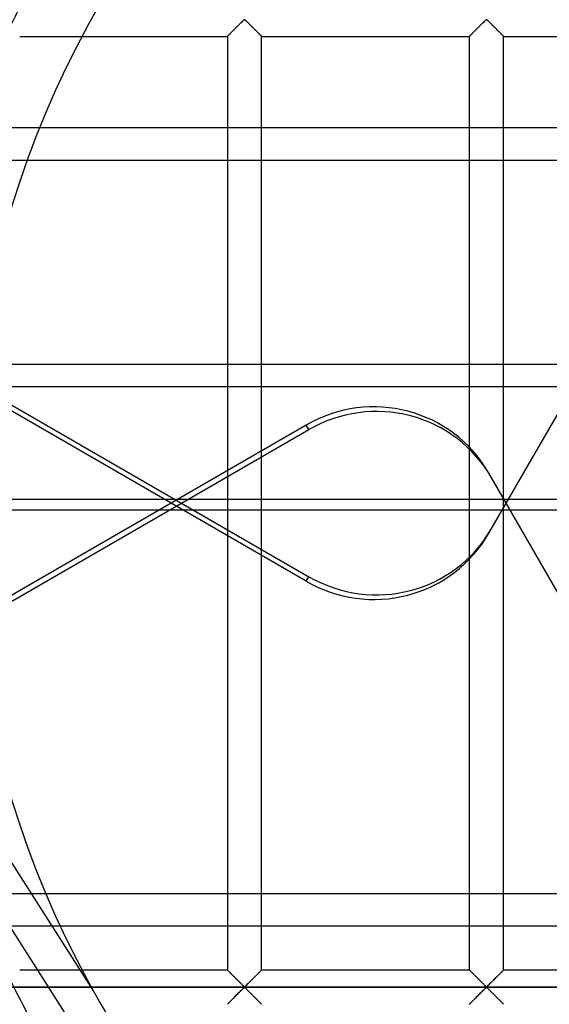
# Model space of a CAD drawing. Header units: millimetres. Extents: x -455 to 455, y -455 to 455.
# Tile 29 of 58: x -138 to -61, y -73 to 70. Entities that reach past the tile are written whole.
import ezdxf

# ---------------------------------------------------------------- set-up
doc = ezdxf.new("R2010")
doc.units = ezdxf.units.MM
doc.layers.add('MAIN-1', color=7, linetype='Continuous')
doc.layers.add('MAIN-2', color=7, linetype='Continuous')

msp = doc.modelspace()

# ---------------------------------------------------------------- linework, layer by layer
at = {"layer": 'MAIN-1'}
for p, q in [((-105.83, 70.2), (-105.74, 70.28)), ((-105.74, 70.28), (-105.62, 70.35)), ((-105.62, 70.35), (-105.55, 70.31)), ((-105.55, 70.31), (-105.5, 70.27)), ((-105.5, 70.27), (-105.44, 70.22)), ((-105.44, 70.22), (-105.39, 70.17)), ((-70.62, 70.2), (-70.53, 70.28)), ((-70.53, 70.28), (-70.42, 70.35)), ((-70.42, 70.35), (-70.34, 70.31)), ((-70.34, 70.31), (-70.29, 70.27)), ((-70.29, 70.27), (-70.24, 70.22)), ((-70.24, 70.22), (-70.18, 70.17)), ((-107.3, 68.74), (-107.19, 68.85)), ((-107.19, 68.85), (-107.07, 68.97)), ((-107.07, 68.97), (-106.96, 69.08)), ((-106.96, 69.08), (-106.84, 69.2)), ((-106.84, 69.2), (-106.72, 69.32)), ((-106.72, 69.32), (-106.6, 69.44)), ((-106.6, 69.44), (-106.48, 69.56)), ((-106.48, 69.56), (-106.36, 69.68)), ((-106.36, 69.68), (-106.25, 69.79)), ((-106.25, 69.79), (-106.14, 69.9)), ((-106.14, 69.9), (-106.03, 70.01)), ((-106.03, 70.01), (-105.93, 70.11)), ((-105.93, 70.11), (-105.83, 70.2)), ((-105.39, 70.17), (-105.33, 70.12)), ((-105.33, 70.12), (-105.28, 70.06)), ((-105.28, 70.06), (-105.22, 70)), ((-105.22, 70), (-105.16, 69.94)), ((-105.16, 69.94), (-105.09, 69.88)), ((-105.09, 69.88), (-105.03, 69.82)), ((-105.03, 69.82), (-104.97, 69.75)), ((-104.97, 69.75), (-104.9, 69.69)), ((-104.9, 69.69), (-104.83, 69.62)), ((-104.83, 69.62), (-104.77, 69.56)), ((-104.77, 69.56), (-104.7, 69.49)), ((-104.7, 69.49), (-104.63, 69.42)), ((-104.63, 69.42), (-104.56, 69.35)), ((-104.56, 69.35), (-104.49, 69.28)), ((-104.49, 69.28), (-104.42, 69.21)), ((-104.42, 69.21), (-104.35, 69.14)), ((-104.35, 69.14), (-104.29, 69.08)), ((-104.29, 69.08), (-104.22, 69.01)), ((-104.22, 69.01), (-104.15, 68.94)), ((-104.15, 68.94), (-104.08, 68.87)), ((-104.08, 68.87), (-104.02, 68.81)), ((-104.02, 68.81), (-103.95, 68.74)), ((-72.09, 68.74), (-71.98, 68.85)), ((-71.98, 68.85), (-71.87, 68.97)), ((-71.87, 68.97), (-71.75, 69.08)), ((-71.75, 69.08), (-71.63, 69.2)), ((-71.63, 69.2), (-71.51, 69.32)), ((-71.51, 69.32), (-71.39, 69.44)), ((-71.39, 69.44), (-71.27, 69.56)), ((-71.27, 69.56), (-71.15, 69.68)), ((-71.15, 69.68), (-71.04, 69.79)), ((-71.04, 69.79), (-70.93, 69.9)), ((-70.93, 69.9), (-70.82, 70.01)), ((-70.82, 70.01), (-70.72, 70.11)), ((-70.72, 70.11), (-70.62, 70.2)), ((-70.18, 70.17), (-70.13, 70.12)), ((-70.13, 70.12), (-70.07, 70.06)), ((-70.07, 70.06), (-70.01, 70)), ((-70.01, 70), (-69.95, 69.94)), ((-69.95, 69.94), (-69.89, 69.88)), ((-69.89, 69.88), (-69.82, 69.82)), ((-69.82, 69.82), (-69.76, 69.75)), ((-69.76, 69.75), (-69.69, 69.69)), ((-69.69, 69.69), (-69.63, 69.62)), ((-69.63, 69.62), (-69.56, 69.56)), ((-69.56, 69.56), (-69.49, 69.49)), ((-69.49, 69.49), (-69.42, 69.42)), ((-69.42, 69.42), (-69.35, 69.35)), ((-69.35, 69.35), (-69.28, 69.28)), ((-69.28, 69.28), (-69.22, 69.21)), ((-69.22, 69.21), (-69.15, 69.14)), ((-69.15, 69.14), (-69.08, 69.08)), ((-69.08, 69.08), (-69.01, 69.01)), ((-69.01, 69.01), (-68.94, 68.94)), ((-68.94, 68.94), (-68.88, 68.87)), ((-68.88, 68.87), (-68.81, 68.81)), ((-68.81, 68.81), (-68.75, 68.74)), ((-138.33, 67.92), (-108.12, 67.92)), ((-108.12, 67.92), (-108.1, 67.94)), ((-108.12, 67.92), (-108.12, -67.92)), ((-108.12, 67.92), (-108.12, 67.92)), ((-108.1, 67.94), (-108.06, 67.98)), ((-108.06, 67.98), (-108.02, 68.03)), ((-108.02, 68.03), (-107.96, 68.08)), ((-107.96, 68.08), (-107.89, 68.16)), ((-107.89, 68.16), (-107.8, 68.24)), ((-107.8, 68.24), (-107.72, 68.33)), ((-107.72, 68.33), (-107.62, 68.42)), ((-107.62, 68.42), (-107.52, 68.52)), ((-107.52, 68.52), (-107.41, 68.63)), ((-107.41, 68.63), (-107.3, 68.74)), ((-103.95, 68.74), (-103.89, 68.68)), ((-103.89, 68.68), (-103.83, 68.62)), ((-103.83, 68.62), (-103.77, 68.56)), ((-103.77, 68.56), (-103.71, 68.5)), ((-103.71, 68.5), (-103.65, 68.44)), ((-103.65, 68.44), (-103.59, 68.38)), ((-103.59, 68.38), (-103.54, 68.33)), ((-103.54, 68.33), (-103.49, 68.28)), ((-103.49, 68.28), (-103.44, 68.23)), ((-103.44, 68.23), (-103.39, 68.18)), ((-103.39, 68.18), (-103.35, 68.14)), ((-103.35, 68.14), (-103.31, 68.1)), ((-103.31, 68.1), (-103.27, 68.06)), ((-103.27, 68.06), (-103.24, 68.03)), ((-103.24, 68.03), (-103.21, 68)), ((-103.21, 68), (-103.18, 67.97)), ((-103.18, 67.97), (-103.16, 67.95)), ((-103.16, 67.95), (-103.15, 67.94)), ((-103.15, 67.94), (-103.14, 67.93)), ((-103.14, 67.93), (-103.13, 67.92)), ((-103.13, -67.92), (-103.13, 67.92)), ((-103.13, 67.92), (-103.13, 67.92)), ((-103.13, 67.92), (-72.92, 67.92)), ((-72.92, 67.92), (-72.92, -67.92)), ((-72.92, 67.92), (-72.91, 67.92)), ((-72.91, 67.92), (-72.89, 67.94)), ((-72.89, 67.94), (-72.85, 67.98)), ((-72.85, 67.98), (-72.81, 68.03)), ((-72.81, 68.03), (-72.75, 68.08)), ((-72.75, 68.08), (-72.68, 68.16)), ((-72.68, 68.16), (-72.6, 68.24)), ((-72.6, 68.24), (-72.51, 68.33)), ((-72.51, 68.33), (-72.41, 68.42)), ((-72.41, 68.42), (-72.31, 68.52)), ((-72.31, 68.52), (-72.2, 68.63)), ((-72.2, 68.63), (-72.09, 68.74)), ((-68.75, 68.74), (-68.68, 68.68)), ((-68.68, 68.68), (-68.62, 68.62)), ((-68.62, 68.62), (-68.56, 68.56)), ((-68.56, 68.56), (-68.5, 68.5)), ((-68.5, 68.5), (-68.44, 68.44)), ((-68.44, 68.44), (-68.39, 68.38)), ((-68.39, 68.38), (-68.33, 68.33)), ((-68.33, 68.33), (-68.28, 68.28)), ((-68.28, 68.28), (-68.23, 68.23)), ((-68.23, 68.23), (-68.18, 68.18)), ((-68.18, 68.18), (-68.14, 68.14)), ((-68.14, 68.14), (-68.1, 68.1)), ((-68.1, 68.1), (-68.06, 68.06)), ((-68.06, 68.06), (-68.03, 68.03)), ((-68.03, 68.03), (-68, 68)), ((-68, 68), (-67.97, 67.97)), ((-67.97, 67.97), (-67.95, 67.95)), ((-67.95, 67.95), (-67.94, 67.94)), ((-67.94, 67.94), (-67.93, 67.93)), ((-67.93, 67.93), (-67.92, 67.92)), ((-67.92, -67.92), (-67.92, 67.92)), ((-67.92, 67.92), (-67.92, 67.92)), ((-67.92, 67.92), (-37.71, 67.92)), ((-138.33, -67.92), (-108.12, -67.92)), ((-108.11, -67.93), (-108.12, -67.92)), ((-108.12, -67.92), (-108.12, -67.92)), ((-108.1, -67.94), (-108.11, -67.93)), ((-108.09, -67.95), (-108.1, -67.94)), ((-108.07, -67.97), (-108.09, -67.95)), ((-108.04, -68), (-108.07, -67.97)), ((-108.01, -68.03), (-108.04, -68)), ((-107.98, -68.06), (-108.01, -68.03)), ((-107.94, -68.1), (-107.98, -68.06)), ((-107.9, -68.14), (-107.94, -68.1)), ((-107.86, -68.18), (-107.9, -68.14)), ((-107.81, -68.23), (-107.86, -68.18)), ((-107.76, -68.28), (-107.81, -68.23)), ((-107.71, -68.33), (-107.76, -68.28)), ((-107.66, -68.38), (-107.71, -68.33)), ((-107.6, -68.44), (-107.66, -68.38)), ((-107.54, -68.5), (-107.6, -68.44)), ((-107.48, -68.56), (-107.54, -68.5)), ((-107.42, -68.62), (-107.48, -68.56)), ((-107.36, -68.68), (-107.42, -68.62)), ((-107.3, -68.74), (-107.36, -68.68)), ((-107.23, -68.81), (-107.3, -68.74)), ((-103.95, -68.74), (-104.06, -68.85)), ((-103.84, -68.63), (-103.95, -68.74)), ((-103.73, -68.52), (-103.84, -68.63)), ((-103.63, -68.42), (-103.73, -68.52)), ((-103.53, -68.33), (-103.63, -68.42)), ((-103.45, -68.24), (-103.53, -68.33)), ((-103.36, -68.16), (-103.45, -68.24)), ((-103.29, -68.08), (-103.36, -68.16)), ((-103.23, -68.03), (-103.29, -68.08)), ((-103.19, -67.98), (-103.23, -68.03)), ((-103.15, -67.94), (-103.19, -67.98)), ((-103.13, -67.92), (-103.15, -67.94)), ((-103.13, -67.92), (-103.13, -67.92)), ((-103.13, -67.92), (-72.92, -67.92)), ((-72.91, -67.92), (-72.92, -67.92)), ((-72.91, -67.93), (-72.91, -67.92)), ((-72.9, -67.94), (-72.91, -67.93)), ((-72.88, -67.95), (-72.9, -67.94)), ((-72.86, -67.97), (-72.88, -67.95)), ((-72.83, -68), (-72.86, -67.97)), ((-72.81, -68.03), (-72.83, -68)), ((-72.77, -68.06), (-72.81, -68.03)), ((-72.74, -68.1), (-72.77, -68.06)), ((-72.7, -68.14), (-72.74, -68.1)), ((-72.65, -68.18), (-72.7, -68.14)), ((-72.61, -68.23), (-72.65, -68.18)), ((-72.56, -68.28), (-72.61, -68.23)), ((-72.5, -68.33), (-72.56, -68.28)), ((-72.45, -68.38), (-72.5, -68.33)), ((-72.39, -68.44), (-72.45, -68.38)), ((-72.33, -68.5), (-72.39, -68.44)), ((-72.27, -68.56), (-72.33, -68.5)), ((-72.21, -68.62), (-72.27, -68.56)), ((-72.15, -68.68), (-72.21, -68.62)), ((-72.09, -68.74), (-72.15, -68.68)), ((-72.02, -68.81), (-72.09, -68.74)), ((-68.74, -68.74), (-68.85, -68.85)), ((-68.63, -68.63), (-68.74, -68.74)), ((-68.52, -68.52), (-68.63, -68.63)), ((-68.42, -68.42), (-68.52, -68.52)), ((-68.33, -68.33), (-68.42, -68.42)), ((-68.24, -68.24), (-68.33, -68.33)), ((-68.16, -68.16), (-68.24, -68.24)), ((-68.09, -68.08), (-68.16, -68.16)), ((-68.03, -68.03), (-68.09, -68.08)), ((-67.98, -67.98), (-68.03, -68.03)), ((-67.95, -67.94), (-67.98, -67.98)), ((-67.92, -67.92), (-67.95, -67.94)), ((-67.92, -67.92), (-67.92, -67.92)), ((-67.92, -67.92), (-37.71, -67.92)), ((-107.17, -68.87), (-107.23, -68.81)), ((-107.1, -68.94), (-107.17, -68.87)), ((-107.03, -69.01), (-107.1, -68.94)), ((-106.96, -69.08), (-107.03, -69.01)), ((-106.9, -69.14), (-106.96, -69.08)), ((-106.83, -69.21), (-106.9, -69.14)), ((-106.76, -69.28), (-106.83, -69.21)), ((-106.69, -69.35), (-106.76, -69.28)), ((-106.62, -69.42), (-106.69, -69.35)), ((-106.55, -69.49), (-106.62, -69.42)), ((-106.48, -69.56), (-106.55, -69.49)), ((-106.42, -69.62), (-106.48, -69.56)), ((-106.35, -69.69), (-106.42, -69.62)), ((-106.28, -69.75), (-106.35, -69.69)), ((-106.22, -69.82), (-106.28, -69.75)), ((-106.16, -69.88), (-106.22, -69.82)), ((-106.09, -69.94), (-106.16, -69.88)), ((-106.03, -70), (-106.09, -69.94)), ((-105.97, -70.06), (-106.03, -70)), ((-105.92, -70.12), (-105.97, -70.06)), ((-105.86, -70.17), (-105.92, -70.12)), ((-105.81, -70.22), (-105.86, -70.17)), ((-105.42, -70.2), (-105.51, -70.28)), ((-105.32, -70.11), (-105.42, -70.2)), ((-105.22, -70.01), (-105.32, -70.11)), ((-105.11, -69.9), (-105.22, -70.01)), ((-105, -69.79), (-105.11, -69.9)), ((-104.89, -69.68), (-105, -69.79)), ((-104.77, -69.56), (-104.89, -69.68)), ((-104.65, -69.44), (-104.77, -69.56)), ((-104.53, -69.32), (-104.65, -69.44)), ((-104.41, -69.2), (-104.53, -69.32)), ((-104.29, -69.08), (-104.41, -69.2)), ((-104.18, -68.97), (-104.29, -69.08)), ((-104.06, -68.85), (-104.18, -68.97)), ((-71.96, -68.87), (-72.02, -68.81)), ((-71.89, -68.94), (-71.96, -68.87)), ((-71.82, -69.01), (-71.89, -68.94)), ((-71.76, -69.08), (-71.82, -69.01)), ((-71.69, -69.14), (-71.76, -69.08)), ((-71.62, -69.21), (-71.69, -69.14)), ((-71.55, -69.28), (-71.62, -69.21)), ((-71.48, -69.35), (-71.55, -69.28)), ((-71.41, -69.42), (-71.48, -69.35)), ((-71.34, -69.49), (-71.41, -69.42)), ((-71.28, -69.56), (-71.34, -69.49)), ((-71.21, -69.62), (-71.28, -69.56)), ((-71.14, -69.69), (-71.21, -69.62)), ((-71.08, -69.75), (-71.14, -69.69)), ((-71.01, -69.82), (-71.08, -69.75)), ((-70.95, -69.88), (-71.01, -69.82)), ((-70.88, -69.94), (-70.95, -69.88)), ((-70.82, -70), (-70.88, -69.94)), ((-70.76, -70.06), (-70.82, -70)), ((-70.71, -70.12), (-70.76, -70.06)), ((-70.65, -70.17), (-70.71, -70.12)), ((-70.6, -70.22), (-70.65, -70.17)), ((-70.21, -70.2), (-70.3, -70.28)), ((-70.11, -70.11), (-70.21, -70.2)), ((-70.01, -70.01), (-70.11, -70.11)), ((-69.91, -69.9), (-70.01, -70.01)), ((-69.79, -69.79), (-69.91, -69.9)), ((-69.68, -69.68), (-69.79, -69.79)), ((-69.56, -69.56), (-69.68, -69.68)), ((-69.45, -69.44), (-69.56, -69.56)), ((-69.33, -69.32), (-69.45, -69.44)), ((-69.21, -69.2), (-69.33, -69.32)), ((-69.09, -69.08), (-69.21, -69.2)), ((-68.97, -68.97), (-69.09, -69.08)), ((-68.85, -68.85), (-68.97, -68.97)), ((422.5, -70.42), (-422.5, -70.42)), ((-106.96, -71.75), (-106.84, -71.63)), ((-106.84, -71.63), (-106.72, -71.51)), ((-106.72, -71.51), (-106.6, -71.39)), ((-106.6, -71.39), (-106.48, -71.27)), ((-106.48, -71.27), (-106.36, -71.16)), ((-106.36, -71.16), (-106.25, -71.04)), ((-106.25, -71.04), (-106.14, -70.93)), ((-106.14, -70.93), (-106.03, -70.83)), ((-106.03, -70.83), (-105.93, -70.73)), ((-105.93, -70.73), (-105.83, -70.64)), ((-105.83, -70.64), (-105.74, -70.55)), ((-105.75, -70.27), (-105.81, -70.22)), ((-105.7, -70.31), (-105.75, -70.27)), ((-105.74, -70.55), (-105.62, -70.49)), ((-105.62, -70.35), (-105.7, -70.31)), ((-105.51, -70.28), (-105.62, -70.35)), ((-105.62, -70.49), (-105.55, -70.52)), ((-105.55, -70.52), (-105.5, -70.56)), ((-105.5, -70.56), (-105.44, -70.61)), ((-105.44, -70.61), (-105.39, -70.66)), ((-105.39, -70.66), (-105.33, -70.72)), ((-105.33, -70.72), (-105.28, -70.77)), ((-105.28, -70.77), (-105.22, -70.83)), ((-105.22, -70.83), (-105.16, -70.89)), ((-105.16, -70.89), (-105.09, -70.95)), ((-105.09, -70.95), (-105.03, -71.01)), ((-105.03, -71.01), (-104.97, -71.08)), ((-104.97, -71.08), (-104.9, -71.15)), ((-104.9, -71.15), (-104.83, -71.21)), ((-104.83, -71.21), (-104.77, -71.28)), ((-104.77, -71.28), (-104.7, -71.35)), ((-104.7, -71.35), (-104.63, -71.41)), ((-104.63, -71.41), (-104.56, -71.48)), ((-104.56, -71.48), (-104.49, -71.55)), ((-104.49, -71.55), (-104.42, -71.62)), ((-104.42, -71.62), (-104.35, -71.69)), ((-71.75, -71.75), (-71.63, -71.63)), ((-71.63, -71.63), (-71.51, -71.51)), ((-71.51, -71.51), (-71.39, -71.39)), ((-71.39, -71.39), (-71.27, -71.27)), ((-71.27, -71.27), (-71.15, -71.16)), ((-71.15, -71.16), (-71.04, -71.04)), ((-71.04, -71.04), (-70.93, -70.93)), ((-70.93, -70.93), (-70.82, -70.83)), ((-70.82, -70.83), (-70.72, -70.73)), ((-70.72, -70.73), (-70.62, -70.64)), ((-70.62, -70.64), (-70.53, -70.55)), ((-70.54, -70.27), (-70.6, -70.22)), ((-70.49, -70.31), (-70.54, -70.27)), ((-70.53, -70.55), (-70.42, -70.49)), ((-70.42, -70.35), (-70.49, -70.31)), ((-70.3, -70.28), (-70.42, -70.35)), ((-70.42, -70.49), (-70.34, -70.52)), ((-70.34, -70.52), (-70.29, -70.56)), ((-70.29, -70.56), (-70.24, -70.61)), ((-70.24, -70.61), (-70.18, -70.66)), ((-70.18, -70.66), (-70.13, -70.72)), ((-70.13, -70.72), (-70.07, -70.77)), ((-70.07, -70.77), (-70.01, -70.83)), ((-70.01, -70.83), (-69.95, -70.89)), ((-69.95, -70.89), (-69.89, -70.95)), ((-69.89, -70.95), (-69.82, -71.01)), ((-69.82, -71.01), (-69.76, -71.08)), ((-69.76, -71.08), (-69.69, -71.15)), ((-69.69, -71.15), (-69.63, -71.21)), ((-69.63, -71.21), (-69.56, -71.28)), ((-69.56, -71.28), (-69.49, -71.35)), ((-69.49, -71.35), (-69.42, -71.41)), ((-69.42, -71.41), (-69.35, -71.48)), ((-69.35, -71.48), (-69.28, -71.55)), ((-69.28, -71.55), (-69.22, -71.62)), ((-69.22, -71.62), (-69.15, -71.69)), ((-108.12, -72.91), (-108.1, -72.89)), ((-108.12, -72.92), (-108.12, -72.91)), ((-108.1, -72.89), (-108.06, -72.86)), ((-108.06, -72.86), (-108.02, -72.81)), ((-108.02, -72.81), (-107.96, -72.75)), ((-107.96, -72.75), (-107.89, -72.68)), ((-107.89, -72.68), (-107.8, -72.6)), ((-107.8, -72.6), (-107.72, -72.51)), ((-107.72, -72.51), (-107.62, -72.41)), ((-107.62, -72.41), (-107.52, -72.31)), ((-107.52, -72.31), (-107.41, -72.2)), ((-107.41, -72.2), (-107.3, -72.1)), ((-107.3, -72.1), (-107.19, -71.98)), ((-107.19, -71.98), (-107.07, -71.87)), ((-107.07, -71.87), (-106.96, -71.75)), ((-104.35, -71.69), (-104.29, -71.76)), ((-104.29, -71.76), (-104.22, -71.83)), ((-104.22, -71.83), (-104.15, -71.89)), ((-104.15, -71.89), (-104.08, -71.96)), ((-104.08, -71.96), (-104.02, -72.02)), ((-104.02, -72.02), (-103.95, -72.09)), ((-103.95, -72.09), (-103.89, -72.15)), ((-103.89, -72.15), (-103.83, -72.21)), ((-103.83, -72.21), (-103.77, -72.27)), ((-103.77, -72.27), (-103.71, -72.33)), ((-103.71, -72.33), (-103.65, -72.39)), ((-103.65, -72.39), (-103.59, -72.45)), ((-103.59, -72.45), (-103.54, -72.5)), ((-103.54, -72.5), (-103.49, -72.56)), ((-103.49, -72.56), (-103.44, -72.61)), ((-103.44, -72.61), (-103.39, -72.65)), ((-103.39, -72.65), (-103.35, -72.7)), ((-103.35, -72.7), (-103.31, -72.74)), ((-103.31, -72.74), (-103.27, -72.77)), ((-103.27, -72.77), (-103.24, -72.81)), ((-103.24, -72.81), (-103.21, -72.84)), ((-103.21, -72.84), (-103.18, -72.86)), ((-103.18, -72.86), (-103.16, -72.88)), ((-103.16, -72.88), (-103.15, -72.9)), ((-103.15, -72.9), (-103.14, -72.91)), ((-103.14, -72.91), (-103.13, -72.91)), ((-103.13, -72.91), (-103.13, -72.92)), ((-72.92, -72.92), (-72.91, -72.91)), ((-72.91, -72.91), (-72.89, -72.89)), ((-72.89, -72.89), (-72.85, -72.86)), ((-72.85, -72.86), (-72.81, -72.81)), ((-72.81, -72.81), (-72.75, -72.75)), ((-72.75, -72.75), (-72.68, -72.68)), ((-72.68, -72.68), (-72.6, -72.6)), ((-72.6, -72.6), (-72.51, -72.51)), ((-72.51, -72.51), (-72.41, -72.41)), ((-72.41, -72.41), (-72.31, -72.31)), ((-72.31, -72.31), (-72.2, -72.2)), ((-72.2, -72.2), (-72.09, -72.1)), ((-72.09, -72.1), (-71.98, -71.98)), ((-71.98, -71.98), (-71.87, -71.87)), ((-71.87, -71.87), (-71.75, -71.75)), ((-69.15, -71.69), (-69.08, -71.76)), ((-69.08, -71.76), (-69.01, -71.83)), ((-69.01, -71.83), (-68.94, -71.89)), ((-68.94, -71.89), (-68.88, -71.96)), ((-68.88, -71.96), (-68.81, -72.02)), ((-68.81, -72.02), (-68.75, -72.09)), ((-68.75, -72.09), (-68.68, -72.15)), ((-68.68, -72.15), (-68.62, -72.21)), ((-68.62, -72.21), (-68.56, -72.27)), ((-68.56, -72.27), (-68.5, -72.33)), ((-68.5, -72.33), (-68.44, -72.39)), ((-68.44, -72.39), (-68.39, -72.45)), ((-68.39, -72.45), (-68.33, -72.5)), ((-68.33, -72.5), (-68.28, -72.56)), ((-68.28, -72.56), (-68.23, -72.61)), ((-68.23, -72.61), (-68.18, -72.65)), ((-68.18, -72.65), (-68.14, -72.7)), ((-68.14, -72.7), (-68.1, -72.74)), ((-68.1, -72.74), (-68.06, -72.77)), ((-68.06, -72.77), (-68.03, -72.81)), ((-68.03, -72.81), (-68, -72.84)), ((-68, -72.84), (-67.97, -72.86)), ((-67.97, -72.86), (-67.95, -72.88)), ((-67.95, -72.88), (-67.94, -72.9)), ((-67.94, -72.9), (-67.93, -72.91)), ((-67.93, -72.91), (-67.92, -72.91)), ((-67.92, -72.91), (-67.92, -72.92))]:
    msp.add_line(p, q, dxfattribs=at)
msp.add_arc((0, 0), 156, 207.8666, 226.1238, dxfattribs=at)
at = {"layer": 'MAIN-2'}
for p, q in [((-105.76, 70.27), (-105.83, 70.2)), ((-105.68, 70.33), (-105.76, 70.27)), ((-105.57, 70.33), (-105.68, 70.33)), ((-105.49, 70.27), (-105.57, 70.33)), ((-105.42, 70.2), (-105.49, 70.27)), ((-70.55, 70.27), (-70.62, 70.2)), ((-70.47, 70.33), (-70.55, 70.27)), ((-70.36, 70.33), (-70.47, 70.33)), ((-70.28, 70.27), (-70.36, 70.33)), ((-70.21, 70.2), (-70.28, 70.27)), ((-107.2, 68.84), (-107.29, 68.75)), ((-107.11, 68.93), (-107.2, 68.84)), ((-107.01, 69.03), (-107.11, 68.93)), ((-106.92, 69.12), (-107.01, 69.03)), ((-106.82, 69.22), (-106.92, 69.12)), ((-106.73, 69.31), (-106.82, 69.22)), ((-106.63, 69.41), (-106.73, 69.31)), ((-106.53, 69.51), (-106.63, 69.41)), ((-106.44, 69.6), (-106.53, 69.51)), ((-106.35, 69.69), (-106.44, 69.6)), ((-106.25, 69.78), (-106.35, 69.69)), ((-106.16, 69.87), (-106.25, 69.78)), ((-106.08, 69.96), (-106.16, 69.87)), ((-105.99, 70.04), (-106.08, 69.96)), ((-105.91, 70.12), (-105.99, 70.04)), ((-105.83, 70.2), (-105.91, 70.12)), ((-105.34, 70.12), (-105.42, 70.2)), ((-105.26, 70.04), (-105.34, 70.12)), ((-105.17, 69.96), (-105.26, 70.04)), ((-105.09, 69.87), (-105.17, 69.96)), ((-105, 69.78), (-105.09, 69.87)), ((-104.9, 69.69), (-105, 69.78)), ((-104.81, 69.6), (-104.9, 69.69)), ((-104.72, 69.51), (-104.81, 69.6)), ((-104.62, 69.41), (-104.72, 69.51)), ((-104.52, 69.31), (-104.62, 69.41)), ((-104.43, 69.22), (-104.52, 69.31)), ((-104.33, 69.12), (-104.43, 69.22)), ((-104.24, 69.03), (-104.33, 69.12)), ((-104.14, 68.93), (-104.24, 69.03)), ((-104.05, 68.84), (-104.14, 68.93)), ((-103.96, 68.75), (-104.05, 68.84)), ((-71.99, 68.84), (-72.08, 68.75)), ((-71.9, 68.93), (-71.99, 68.84)), ((-71.81, 69.03), (-71.9, 68.93)), ((-71.71, 69.12), (-71.81, 69.03)), ((-71.61, 69.22), (-71.71, 69.12)), ((-71.52, 69.31), (-71.61, 69.22)), ((-71.42, 69.41), (-71.52, 69.31)), ((-71.32, 69.51), (-71.42, 69.41)), ((-71.23, 69.6), (-71.32, 69.51)), ((-71.14, 69.69), (-71.23, 69.6)), ((-71.04, 69.78), (-71.14, 69.69)), ((-70.95, 69.87), (-71.04, 69.78)), ((-70.87, 69.96), (-70.95, 69.87)), ((-70.78, 70.04), (-70.87, 69.96)), ((-70.7, 70.12), (-70.78, 70.04)), ((-70.62, 70.2), (-70.7, 70.12)), ((-70.13, 70.12), (-70.21, 70.2)), ((-70.05, 70.04), (-70.13, 70.12)), ((-69.97, 69.96), (-70.05, 70.04)), ((-69.88, 69.87), (-69.97, 69.96)), ((-69.79, 69.78), (-69.88, 69.87)), ((-69.7, 69.69), (-69.79, 69.78)), ((-69.6, 69.6), (-69.7, 69.69)), ((-69.51, 69.51), (-69.6, 69.6)), ((-69.41, 69.41), (-69.51, 69.51)), ((-69.32, 69.31), (-69.41, 69.41)), ((-69.22, 69.22), (-69.32, 69.31)), ((-69.12, 69.12), (-69.22, 69.22)), ((-69.03, 69.03), (-69.12, 69.12)), ((-68.93, 68.93), (-69.03, 69.03)), ((-68.84, 68.84), (-68.93, 68.93)), ((-68.75, 68.75), (-68.84, 68.84)), ((-108.11, 67.93), (-108.12, 67.92)), ((-108.12, 67.92), (-108.12, 67.92)), ((-108.08, 67.96), (-108.11, 67.93)), ((-108.05, 67.99), (-108.08, 67.96)), ((-108.01, 68.03), (-108.05, 67.99)), ((-107.97, 68.07), (-108.01, 68.03)), ((-107.91, 68.13), (-107.97, 68.07)), ((-107.85, 68.19), (-107.91, 68.13)), ((-107.78, 68.26), (-107.85, 68.19)), ((-107.71, 68.33), (-107.78, 68.26)), ((-107.63, 68.41), (-107.71, 68.33)), ((-107.55, 68.49), (-107.63, 68.41)), ((-107.47, 68.57), (-107.55, 68.49)), ((-107.38, 68.66), (-107.47, 68.57)), ((-107.29, 68.75), (-107.38, 68.66)), ((-103.87, 68.66), (-103.96, 68.75)), ((-103.78, 68.57), (-103.87, 68.66)), ((-103.7, 68.49), (-103.78, 68.57)), ((-103.62, 68.41), (-103.7, 68.49)), ((-103.54, 68.33), (-103.62, 68.41)), ((-103.47, 68.26), (-103.54, 68.33)), ((-103.4, 68.19), (-103.47, 68.26)), ((-103.34, 68.13), (-103.4, 68.19)), ((-103.28, 68.07), (-103.34, 68.13)), ((-103.24, 68.03), (-103.28, 68.07)), ((-103.2, 67.99), (-103.24, 68.03)), ((-103.17, 67.96), (-103.2, 67.99)), ((-103.14, 67.93), (-103.17, 67.96)), ((-103.13, 67.92), (-103.14, 67.93)), ((-103.13, 67.92), (-103.13, 67.92)), ((-72.91, 67.92), (-72.92, 67.92)), ((-72.9, 67.93), (-72.91, 67.92)), ((-72.88, 67.96), (-72.9, 67.93)), ((-72.84, 67.99), (-72.88, 67.96)), ((-72.81, 68.03), (-72.84, 67.99)), ((-72.76, 68.07), (-72.81, 68.03)), ((-72.7, 68.13), (-72.76, 68.07)), ((-72.64, 68.19), (-72.7, 68.13)), ((-72.57, 68.26), (-72.64, 68.19)), ((-72.5, 68.33), (-72.57, 68.26)), ((-72.42, 68.41), (-72.5, 68.33)), ((-72.34, 68.49), (-72.42, 68.41)), ((-72.26, 68.57), (-72.34, 68.49)), ((-72.17, 68.66), (-72.26, 68.57)), ((-72.08, 68.75), (-72.17, 68.66)), ((-68.66, 68.66), (-68.75, 68.75)), ((-68.57, 68.57), (-68.66, 68.66)), ((-68.49, 68.49), (-68.57, 68.57)), ((-68.41, 68.41), (-68.49, 68.49)), ((-68.33, 68.33), (-68.41, 68.41)), ((-68.26, 68.26), (-68.33, 68.33)), ((-68.19, 68.19), (-68.26, 68.26)), ((-68.13, 68.13), (-68.19, 68.19)), ((-68.08, 68.07), (-68.13, 68.13)), ((-68.03, 68.03), (-68.08, 68.07)), ((-67.99, 67.99), (-68.03, 68.03)), ((-67.96, 67.96), (-67.99, 67.99)), ((-67.94, 67.93), (-67.96, 67.96)), ((-67.92, 67.92), (-67.94, 67.93)), ((-67.92, 67.92), (-67.92, 67.92)), ((-213.83, 54.64), (213.75, 54.64)), ((202.74, 49.88), (-202.74, 49.88)), ((-69.74, -3.77), (-54.12, 23.27)), ((-96.64, -11.37), (-154.44, 22)), ((-154.32, 22.83), (-96.25, -10.7)), ((387.5, 20.2), (-387.5, 20.2)), ((-155.07, 16.99), (155.07, 16.99)), ((-358.24, -140.56), (-96.25, 10.7)), ((-96.64, 11.37), (-154.44, -22)), ((-96.25, 10.7), (-96.64, 11.37)), ((-54.52, -22.6), (-70.13, 4.44)), ((156, 0.55), (-156, 0.55)), ((-156, -0.99), (156, -0.99)), ((-70.13, -4.44), (-69.74, -3.77)), ((-96.64, -11.37), (-96.25, -10.7)), ((-127.52, -71.1), (-152.81, -31.39)), ((-148.41, -48.07), (-127.36, -81.12)), ((-214.71, -56.79), (214.71, -56.79)), ((222.94, -61.55), (-222.94, -61.55)), ((-108.12, -67.92), (-108.12, -67.92)), ((-108.12, -67.92), (-108.11, -67.93)), ((-108.11, -67.93), (-108.08, -67.96)), ((-108.08, -67.96), (-108.05, -67.99)), ((-108.05, -67.99), (-108.01, -68.03)), ((-108.01, -68.03), (-107.97, -68.07)), ((-107.97, -68.07), (-107.91, -68.13)), ((-107.91, -68.13), (-107.85, -68.19)), ((-107.85, -68.19), (-107.78, -68.26)), ((-107.78, -68.26), (-107.71, -68.33)), ((-107.71, -68.33), (-107.63, -68.41)), ((-107.63, -68.41), (-107.55, -68.49)), ((-107.55, -68.49), (-107.47, -68.57)), ((-107.47, -68.57), (-107.38, -68.66)), ((-107.38, -68.66), (-107.29, -68.75)), ((-107.29, -68.75), (-107.2, -68.84)), ((-104.05, -68.84), (-103.96, -68.75)), ((-103.96, -68.75), (-103.87, -68.66)), ((-103.87, -68.66), (-103.78, -68.57)), ((-103.78, -68.57), (-103.7, -68.49)), ((-103.7, -68.49), (-103.62, -68.41)), ((-103.62, -68.41), (-103.54, -68.33)), ((-103.54, -68.33), (-103.47, -68.26)), ((-103.47, -68.26), (-103.4, -68.19)), ((-103.4, -68.19), (-103.34, -68.13)), ((-103.34, -68.13), (-103.28, -68.07)), ((-103.28, -68.07), (-103.24, -68.03)), ((-103.24, -68.03), (-103.2, -67.99)), ((-103.2, -67.99), (-103.17, -67.96)), ((-103.17, -67.96), (-103.14, -67.93)), ((-103.14, -67.93), (-103.13, -67.92)), ((-103.13, -67.92), (-103.13, -67.92)), ((-72.92, -67.92), (-72.91, -67.92)), ((-72.91, -67.92), (-72.9, -67.93)), ((-72.9, -67.93), (-72.88, -67.96)), ((-72.88, -67.96), (-72.84, -67.99)), ((-72.84, -67.99), (-72.81, -68.03)), ((-72.81, -68.03), (-72.76, -68.07)), ((-72.76, -68.07), (-72.7, -68.13)), ((-72.7, -68.13), (-72.64, -68.19)), ((-72.64, -68.19), (-72.57, -68.26)), ((-72.57, -68.26), (-72.5, -68.33)), ((-72.5, -68.33), (-72.42, -68.41)), ((-72.42, -68.41), (-72.34, -68.49)), ((-72.34, -68.49), (-72.26, -68.57)), ((-72.26, -68.57), (-72.17, -68.66)), ((-72.17, -68.66), (-72.08, -68.75)), ((-72.08, -68.75), (-71.99, -68.84)), ((-68.84, -68.84), (-68.75, -68.75)), ((-68.75, -68.75), (-68.66, -68.66)), ((-68.66, -68.66), (-68.57, -68.57)), ((-68.57, -68.57), (-68.49, -68.49)), ((-68.49, -68.49), (-68.41, -68.41)), ((-68.41, -68.41), (-68.33, -68.33)), ((-68.33, -68.33), (-68.26, -68.26)), ((-68.26, -68.26), (-68.19, -68.19)), ((-68.19, -68.19), (-68.13, -68.13)), ((-68.13, -68.13), (-68.08, -68.07)), ((-68.08, -68.07), (-68.03, -68.03)), ((-68.03, -68.03), (-67.99, -67.99)), ((-67.99, -67.99), (-67.96, -67.96)), ((-67.96, -67.96), (-67.94, -67.93)), ((-67.94, -67.93), (-67.92, -67.92)), ((-67.92, -67.92), (-67.92, -67.92)), ((-107.2, -68.84), (-107.11, -68.93)), ((-107.11, -68.93), (-107.01, -69.03)), ((-107.01, -69.03), (-106.92, -69.12)), ((-106.92, -69.12), (-106.82, -69.22)), ((-106.82, -69.22), (-106.73, -69.31)), ((-106.73, -69.31), (-106.63, -69.41)), ((-106.63, -69.41), (-106.53, -69.51)), ((-106.53, -69.51), (-106.44, -69.6)), ((-106.44, -69.6), (-106.35, -69.69)), ((-106.35, -69.69), (-106.25, -69.78)), ((-106.25, -69.78), (-106.16, -69.87)), ((-106.16, -69.87), (-106.08, -69.96)), ((-106.08, -69.96), (-105.99, -70.04)), ((-105.99, -70.04), (-105.91, -70.12)), ((-105.91, -70.12), (-105.83, -70.2)), ((-105.83, -70.2), (-105.76, -70.27)), ((-105.49, -70.27), (-105.42, -70.2)), ((-105.42, -70.2), (-105.34, -70.12)), ((-105.34, -70.12), (-105.26, -70.04)), ((-105.26, -70.04), (-105.17, -69.96)), ((-105.17, -69.96), (-105.09, -69.87)), ((-105.09, -69.87), (-105, -69.78)), ((-105, -69.78), (-104.9, -69.69)), ((-104.9, -69.69), (-104.81, -69.6)), ((-104.81, -69.6), (-104.72, -69.51)), ((-104.72, -69.51), (-104.62, -69.41)), ((-104.62, -69.41), (-104.52, -69.31)), ((-104.52, -69.31), (-104.43, -69.22)), ((-104.43, -69.22), (-104.33, -69.12)), ((-104.33, -69.12), (-104.24, -69.03)), ((-104.24, -69.03), (-104.14, -68.93)), ((-104.14, -68.93), (-104.05, -68.84)), ((-71.99, -68.84), (-71.9, -68.93)), ((-71.9, -68.93), (-71.81, -69.03)), ((-71.81, -69.03), (-71.71, -69.12)), ((-71.71, -69.12), (-71.61, -69.22)), ((-71.61, -69.22), (-71.52, -69.31)), ((-71.52, -69.31), (-71.42, -69.41)), ((-71.42, -69.41), (-71.32, -69.51)), ((-71.32, -69.51), (-71.23, -69.6)), ((-71.23, -69.6), (-71.14, -69.69)), ((-71.14, -69.69), (-71.04, -69.78)), ((-71.04, -69.78), (-70.95, -69.87)), ((-70.95, -69.87), (-70.87, -69.96)), ((-70.87, -69.96), (-70.78, -70.04)), ((-70.78, -70.04), (-70.7, -70.12)), ((-70.7, -70.12), (-70.62, -70.2)), ((-70.62, -70.2), (-70.55, -70.27)), ((-70.28, -70.27), (-70.21, -70.2)), ((-70.21, -70.2), (-70.13, -70.12)), ((-70.13, -70.12), (-70.05, -70.04)), ((-70.05, -70.04), (-69.97, -69.96)), ((-69.97, -69.96), (-69.88, -69.87)), ((-69.88, -69.87), (-69.79, -69.78)), ((-69.79, -69.78), (-69.7, -69.69)), ((-69.7, -69.69), (-69.6, -69.6)), ((-69.6, -69.6), (-69.51, -69.51)), ((-69.51, -69.51), (-69.41, -69.41)), ((-69.41, -69.41), (-69.32, -69.31)), ((-69.32, -69.31), (-69.22, -69.22)), ((-69.22, -69.22), (-69.12, -69.12)), ((-69.12, -69.12), (-69.03, -69.03)), ((-69.03, -69.03), (-68.93, -68.93)), ((-68.93, -68.93), (-68.84, -68.84)), ((-420, -70.42), (420, -70.42)), ((-127.52, -71.1), (-127.52, -71.1)), ((-106.82, -71.62), (-106.92, -71.71)), ((-106.73, -71.52), (-106.82, -71.62)), ((-106.63, -71.42), (-106.73, -71.52)), ((-106.53, -71.33), (-106.63, -71.42)), ((-106.44, -71.23), (-106.53, -71.33)), ((-106.35, -71.14), (-106.44, -71.23)), ((-106.25, -71.05), (-106.35, -71.14)), ((-106.16, -70.96), (-106.25, -71.05)), ((-106.08, -70.87), (-106.16, -70.96)), ((-105.99, -70.79), (-106.08, -70.87)), ((-105.91, -70.71), (-105.99, -70.79)), ((-105.83, -70.64), (-105.91, -70.71)), ((-105.76, -70.57), (-105.83, -70.64)), ((-105.76, -70.27), (-105.68, -70.33)), ((-105.68, -70.51), (-105.76, -70.57)), ((-105.68, -70.33), (-105.57, -70.33)), ((-105.57, -70.51), (-105.68, -70.51)), ((-105.57, -70.33), (-105.49, -70.27)), ((-105.49, -70.57), (-105.57, -70.51)), ((-105.42, -70.64), (-105.49, -70.57)), ((-105.34, -70.71), (-105.42, -70.64)), ((-105.26, -70.79), (-105.34, -70.71)), ((-105.17, -70.87), (-105.26, -70.79)), ((-105.09, -70.96), (-105.17, -70.87)), ((-105, -71.05), (-105.09, -70.96)), ((-104.9, -71.14), (-105, -71.05)), ((-104.81, -71.23), (-104.9, -71.14)), ((-104.72, -71.33), (-104.81, -71.23)), ((-104.62, -71.42), (-104.72, -71.33)), ((-104.52, -71.52), (-104.62, -71.42)), ((-104.43, -71.62), (-104.52, -71.52)), ((-104.33, -71.71), (-104.43, -71.62)), ((-71.61, -71.62), (-71.71, -71.71)), ((-71.52, -71.52), (-71.61, -71.62)), ((-71.42, -71.42), (-71.52, -71.52)), ((-71.32, -71.33), (-71.42, -71.42)), ((-71.23, -71.23), (-71.32, -71.33)), ((-71.14, -71.14), (-71.23, -71.23)), ((-71.04, -71.05), (-71.14, -71.14)), ((-70.95, -70.96), (-71.04, -71.05)), ((-70.87, -70.87), (-70.95, -70.96)), ((-70.78, -70.79), (-70.87, -70.87)), ((-70.7, -70.71), (-70.78, -70.79)), ((-70.62, -70.64), (-70.7, -70.71)), ((-70.55, -70.57), (-70.62, -70.64)), ((-70.55, -70.27), (-70.47, -70.33)), ((-70.47, -70.51), (-70.55, -70.57)), ((-70.47, -70.33), (-70.36, -70.33)), ((-70.36, -70.51), (-70.47, -70.51)), ((-70.36, -70.33), (-70.28, -70.27)), ((-70.28, -70.57), (-70.36, -70.51)), ((-70.21, -70.64), (-70.28, -70.57)), ((-70.13, -70.71), (-70.21, -70.64)), ((-70.05, -70.79), (-70.13, -70.71)), ((-69.97, -70.87), (-70.05, -70.79)), ((-69.88, -70.96), (-69.97, -70.87)), ((-69.79, -71.05), (-69.88, -70.96)), ((-69.7, -71.14), (-69.79, -71.05)), ((-69.6, -71.23), (-69.7, -71.14)), ((-69.51, -71.33), (-69.6, -71.23)), ((-69.41, -71.42), (-69.51, -71.33)), ((-69.32, -71.52), (-69.41, -71.42)), ((-69.22, -71.62), (-69.32, -71.52)), ((-69.12, -71.71), (-69.22, -71.62)), ((-108.11, -72.9), (-108.12, -72.91)), ((-108.12, -72.91), (-108.12, -72.92)), ((-108.08, -72.88), (-108.11, -72.9)), ((-108.05, -72.85), (-108.08, -72.88)), ((-108.01, -72.81), (-108.05, -72.85)), ((-107.97, -72.76), (-108.01, -72.81)), ((-107.91, -72.7), (-107.97, -72.76)), ((-107.85, -72.64), (-107.91, -72.7)), ((-107.78, -72.58), (-107.85, -72.64)), ((-107.71, -72.5), (-107.78, -72.58)), ((-107.63, -72.43), (-107.71, -72.5)), ((-107.55, -72.34), (-107.63, -72.43)), ((-107.47, -72.26), (-107.55, -72.34)), ((-107.38, -72.17), (-107.47, -72.26)), ((-107.29, -72.09), (-107.38, -72.17)), ((-107.2, -72), (-107.29, -72.09)), ((-107.11, -71.9), (-107.2, -72)), ((-107.01, -71.81), (-107.11, -71.9)), ((-106.92, -71.71), (-107.01, -71.81)), ((-104.24, -71.81), (-104.33, -71.71)), ((-104.14, -71.9), (-104.24, -71.81)), ((-104.05, -72), (-104.14, -71.9)), ((-103.96, -72.09), (-104.05, -72)), ((-103.87, -72.17), (-103.96, -72.09)), ((-103.78, -72.26), (-103.87, -72.17)), ((-103.7, -72.34), (-103.78, -72.26)), ((-103.62, -72.43), (-103.7, -72.34)), ((-103.54, -72.5), (-103.62, -72.43)), ((-103.47, -72.58), (-103.54, -72.5)), ((-103.4, -72.64), (-103.47, -72.58)), ((-103.34, -72.7), (-103.4, -72.64)), ((-103.28, -72.76), (-103.34, -72.7)), ((-103.24, -72.81), (-103.28, -72.76)), ((-103.2, -72.85), (-103.24, -72.81)), ((-103.17, -72.88), (-103.2, -72.85)), ((-103.14, -72.9), (-103.17, -72.88)), ((-103.13, -72.91), (-103.14, -72.9)), ((-103.13, -72.92), (-103.13, -72.91)), ((-72.91, -72.91), (-72.92, -72.92)), ((-72.9, -72.9), (-72.91, -72.91)), ((-72.88, -72.88), (-72.9, -72.9)), ((-72.84, -72.85), (-72.88, -72.88)), ((-72.81, -72.81), (-72.84, -72.85)), ((-72.76, -72.76), (-72.81, -72.81)), ((-72.7, -72.7), (-72.76, -72.76)), ((-72.64, -72.64), (-72.7, -72.7)), ((-72.57, -72.58), (-72.64, -72.64)), ((-72.5, -72.5), (-72.57, -72.58)), ((-72.42, -72.43), (-72.5, -72.5)), ((-72.34, -72.34), (-72.42, -72.43)), ((-72.26, -72.26), (-72.34, -72.34)), ((-72.17, -72.17), (-72.26, -72.26)), ((-72.08, -72.09), (-72.17, -72.17)), ((-71.99, -72), (-72.08, -72.09)), ((-71.9, -71.9), (-71.99, -72)), ((-71.81, -71.81), (-71.9, -71.9)), ((-71.71, -71.71), (-71.81, -71.81)), ((-69.03, -71.81), (-69.12, -71.71)), ((-68.93, -71.9), (-69.03, -71.81)), ((-68.84, -72), (-68.93, -71.9)), ((-68.75, -72.09), (-68.84, -72)), ((-68.66, -72.17), (-68.75, -72.09)), ((-68.57, -72.26), (-68.66, -72.17)), ((-68.49, -72.34), (-68.57, -72.26)), ((-68.41, -72.43), (-68.49, -72.34)), ((-68.33, -72.5), (-68.41, -72.43)), ((-68.26, -72.58), (-68.33, -72.5)), ((-68.19, -72.64), (-68.26, -72.58)), ((-68.13, -72.7), (-68.19, -72.64)), ((-68.08, -72.76), (-68.13, -72.7)), ((-68.03, -72.81), (-68.08, -72.76)), ((-67.99, -72.85), (-68.03, -72.81)), ((-67.96, -72.88), (-67.99, -72.85)), ((-67.94, -72.9), (-67.96, -72.88)), ((-67.92, -72.91), (-67.94, -72.9)), ((-67.92, -72.92), (-67.92, -72.91))]:
    msp.add_line(p, q, dxfattribs=at)
for radius, start, end in [(146, 0, 180), (156, 152.1334, 156.7508), (146, 180, 0), (151, 212.4944, 0), (156, 203.2492, 207.8666)]:
    msp.add_arc((0, 0), radius, start, end, dxfattribs=at)
for centre, major_axis, start_param, end_param in [((-86.62, -5.98), (-16.89, -9.75), -3.141593, -1.570796), ((-87.01, -5.31), (16.89, 9.75), 0, 1.570796), ((-86.62, 5.98), (16.89, -9.75), -1.570796, 0), ((-87.01, 5.31), (-16.89, 9.75), 1.570796, 3.141593)]:
    msp.add_ellipse(centre, major_axis=major_axis, ratio=0.987688, start_param=start_param, end_param=end_param, dxfattribs=at)

doc.saveas('drawing.dxf')
